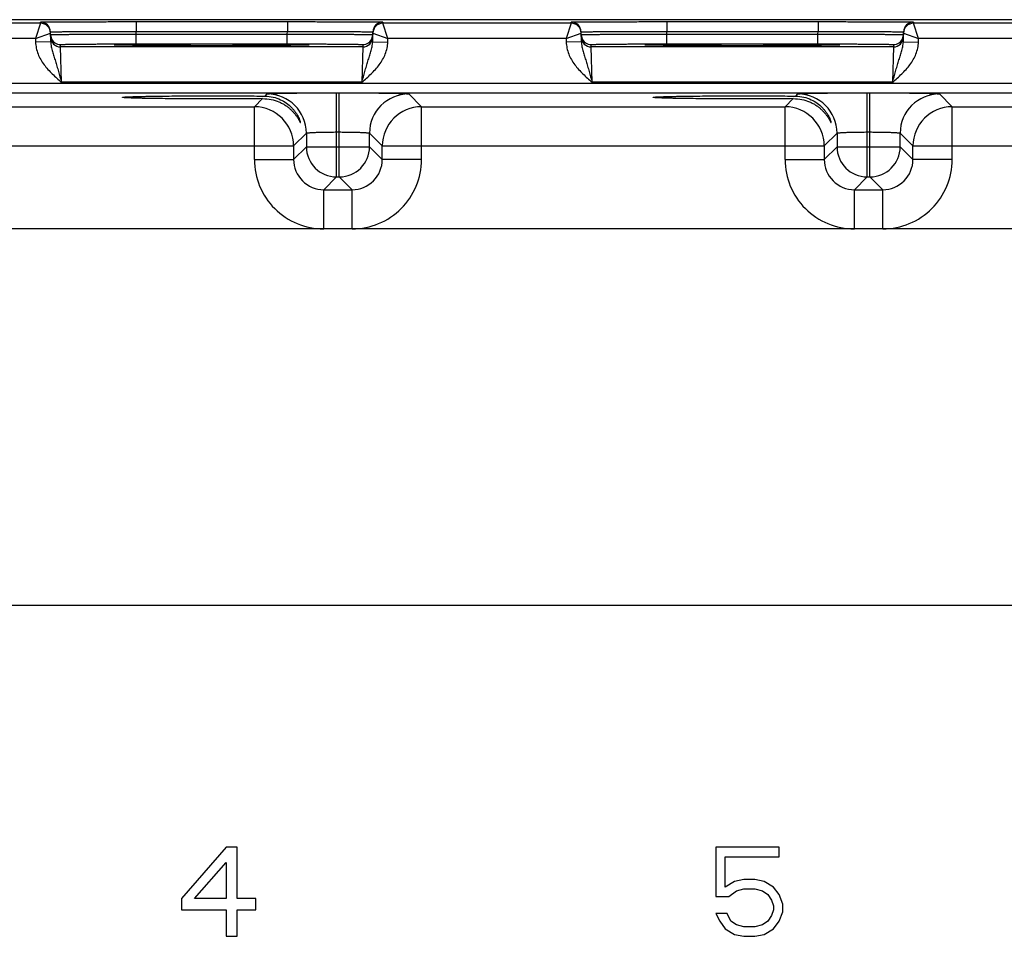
# Model space of a CAD drawing. Header units: inches. Extents: x 0 to 34, y 0 to 22.
# Tile 36 of 42: x 20 to 24, y 11.4 to 15.1. Entities that reach past the tile are written whole.
import ezdxf

# ---------------------------------------------------------------- set-up
doc = ezdxf.new("R2010")
doc.units = ezdxf.units.IN
doc.header["$LTSCALE"] = 1.87
doc.header["$MEASUREMENT"] = 0
doc.layers.get('0').update_dxf_attribs({"linetype": 'CONTINUOUS'})

msp = doc.modelspace()

# ---------------------------------------------------------------- linework, layer by layer
at = {"color": 7, "linetype": 'CONTINUOUS'}
for p, q in [((30.5501, 15.0723), (12.9044, 15.0723)), ((20.1233, 15.0578), (19.3748, 15.0578)), ((20.1233, 15.0578), (20.1037, 14.9978)), ((20.1233, 15.0578), (20.1232, 15.0628)), ((20.5032, 15.0645), (20.5032, 15.0252)), ((20.5032, 15.0645), (21.105, 15.0645)), ((21.105, 15.0645), (21.105, 15.0252)), ((21.4849, 15.0628), (21.4848, 15.0578)), ((22.2333, 15.0578), (21.4848, 15.0578)), ((21.5044, 14.9978), (21.4848, 15.0578)), ((22.2333, 15.0578), (22.2137, 14.9978)), ((22.2333, 15.0578), (22.2332, 15.0628)), ((22.6132, 15.0645), (23.215, 15.0645)), ((22.6132, 15.0645), (22.6132, 15.0252)), ((23.215, 15.0645), (23.215, 15.0252)), ((23.5949, 15.0628), (23.5948, 15.0578)), ((24.3433, 15.0578), (23.5948, 15.0578)), ((23.6144, 14.9978), (23.5948, 15.0578)), ((20.1037, 14.9978), (19.3944, 14.9978)), ((20.1037, 14.9978), (20.1633, 15.0185)), ((20.1037, 14.9978), (20.1039, 14.9834)), ((20.1639, 14.9845), (20.1632, 15.0235)), ((20.5033, 15.0152), (20.5032, 15.0252)), ((20.5032, 15.0252), (21.105, 15.0252)), ((20.5033, 14.9759), (20.5033, 15.0152)), ((20.5033, 15.0152), (21.1048, 15.0152)), ((21.1048, 15.0152), (21.105, 15.0252)), ((21.1048, 14.9759), (21.1048, 15.0152)), ((21.4442, 14.9845), (21.4449, 15.0235)), ((21.4448, 15.0185), (21.5044, 14.9978)), ((21.5042, 14.9834), (21.5044, 14.9978)), ((22.2137, 14.9978), (21.5044, 14.9978)), ((22.2137, 14.9978), (22.2733, 15.0185)), ((22.2137, 14.9978), (22.2139, 14.9834)), ((22.2739, 14.9845), (22.2732, 15.0235)), ((22.6132, 15.0252), (23.215, 15.0252)), ((22.6133, 15.0152), (22.6132, 15.0252)), ((22.6133, 15.0152), (23.2148, 15.0152)), ((22.6133, 14.9759), (22.6133, 15.0152)), ((23.2148, 15.0152), (23.215, 15.0252)), ((23.2148, 14.9759), (23.2148, 15.0152)), ((23.5542, 14.9845), (23.5549, 15.0235)), ((23.5548, 15.0185), (23.6144, 14.9978)), ((23.6142, 14.9834), (23.6144, 14.9978)), ((24.3237, 14.9978), (23.6144, 14.9978)), ((20.1639, 14.9845), (20.1039, 14.9834)), ((20.2036, 14.9639), (20.2034, 14.9733)), ((21.4045, 14.9639), (20.2036, 14.9639)), ((20.2067, 14.8239), (20.2036, 14.9639)), ((20.4456, 14.9709), (20.4228, 14.9716)), ((20.4259, 14.9715), (20.4242, 14.9716)), ((20.4279, 14.9714), (20.4259, 14.9715)), ((20.4315, 14.9713), (20.4279, 14.9714)), ((20.4358, 14.9712), (20.4315, 14.9713)), ((20.4449, 14.971), (20.4358, 14.9712)), ((20.4589, 14.9707), (20.4449, 14.971)), ((20.4803, 14.9704), (20.4589, 14.9707)), ((20.5082, 14.97), (20.4803, 14.9704)), ((20.5033, 14.9759), (21.1048, 14.9759)), ((20.5379, 14.9698), (20.5082, 14.97)), ((20.5734, 14.9695), (20.5379, 14.9698)), ((20.6152, 14.9693), (20.5734, 14.9695)), ((20.6635, 14.9691), (20.6152, 14.9693)), ((20.7179, 14.9689), (20.6635, 14.9691)), ((20.7683, 14.9689), (20.7179, 14.9689)), ((20.8254, 14.9688), (20.7683, 14.9689)), ((20.8846, 14.9689), (20.8254, 14.9688)), ((20.937, 14.969), (20.8846, 14.9689)), ((20.9828, 14.9692), (20.937, 14.969)), ((21.0228, 14.9694), (20.9828, 14.9692)), ((21.0632, 14.9697), (21.0228, 14.9694)), ((21.0949, 14.97), (21.0632, 14.9697)), ((21.1234, 14.9703), (21.0949, 14.97)), ((21.1456, 14.9706), (21.1234, 14.9703)), ((21.1605, 14.9709), (21.1456, 14.9706)), ((21.1703, 14.9711), (21.1605, 14.9709)), ((21.1854, 14.9716), (21.1626, 14.9709)), ((21.1765, 14.9713), (21.1703, 14.9711)), ((21.1803, 14.9714), (21.1765, 14.9713)), ((21.1824, 14.9715), (21.1803, 14.9714)), ((21.1841, 14.9716), (21.1824, 14.9715)), ((21.1854, 14.9717), (21.1841, 14.9716)), ((21.4045, 14.9639), (21.4014, 14.8239)), ((21.4047, 14.9733), (21.4045, 14.9639)), ((21.4442, 14.9845), (21.5042, 14.9834)), ((22.2739, 14.9845), (22.2139, 14.9834)), ((22.3136, 14.9639), (22.3134, 14.9733)), ((23.5145, 14.9639), (22.3136, 14.9639)), ((22.3167, 14.8239), (22.3136, 14.9639)), ((22.5556, 14.9709), (22.5328, 14.9716)), ((22.5359, 14.9715), (22.5342, 14.9716)), ((22.5379, 14.9714), (22.5359, 14.9715)), ((22.5415, 14.9713), (22.5379, 14.9714)), ((22.5458, 14.9712), (22.5415, 14.9713)), ((22.5549, 14.971), (22.5458, 14.9712)), ((22.5689, 14.9707), (22.5549, 14.971)), ((22.5903, 14.9704), (22.5689, 14.9707)), ((22.6182, 14.97), (22.5903, 14.9704)), ((22.6133, 14.9759), (23.2148, 14.9759)), ((22.6479, 14.9698), (22.6182, 14.97)), ((22.6834, 14.9695), (22.6479, 14.9698)), ((22.7252, 14.9693), (22.6834, 14.9695)), ((22.7735, 14.9691), (22.7252, 14.9693)), ((22.8279, 14.9689), (22.7735, 14.9691)), ((22.8783, 14.9689), (22.8279, 14.9689)), ((22.9354, 14.9688), (22.8783, 14.9689)), ((22.9946, 14.9689), (22.9354, 14.9688)), ((23.047, 14.969), (22.9946, 14.9689)), ((23.0928, 14.9692), (23.047, 14.969)), ((23.1328, 14.9694), (23.0928, 14.9692)), ((23.1732, 14.9697), (23.1328, 14.9694)), ((23.2049, 14.97), (23.1732, 14.9697)), ((23.2334, 14.9703), (23.2049, 14.97)), ((23.2556, 14.9706), (23.2334, 14.9703)), ((23.2705, 14.9709), (23.2556, 14.9706)), ((23.2803, 14.9711), (23.2705, 14.9709)), ((23.2954, 14.9716), (23.2726, 14.9709)), ((23.2865, 14.9713), (23.2803, 14.9711)), ((23.2903, 14.9714), (23.2865, 14.9713)), ((23.2924, 14.9715), (23.2903, 14.9714)), ((23.2941, 14.9716), (23.2924, 14.9715)), ((23.2954, 14.9717), (23.2941, 14.9716)), ((23.5145, 14.9639), (23.5114, 14.8239)), ((23.5147, 14.9733), (23.5145, 14.9639)), ((23.5542, 14.9845), (23.6142, 14.9834)), ((13.441, 14.8196), (30.1415, 14.8196)), ((21.4014, 14.8239), (20.2067, 14.8239)), ((23.5114, 14.8239), (22.3167, 14.8239)), ((13.441, 14.7816), (30.1415, 14.7816)), ((21.0161, 14.7682), (21.0246, 14.7767)), ((21.3005, 14.4467), (21.3005, 14.7814)), ((21.3005, 14.7814), (21.3116, 14.7814)), ((21.3116, 14.4467), (21.3116, 14.7814)), ((21.5876, 14.7767), (21.6383, 14.726)), ((23.1261, 14.7682), (23.1346, 14.7767)), ((23.4105, 14.7814), (23.4216, 14.7814)), ((23.4105, 14.4467), (23.4105, 14.7814)), ((23.4216, 14.4467), (23.4216, 14.7814)), ((23.6976, 14.7767), (23.7483, 14.726)), ((19.5283, 14.726), (20.9738, 14.726)), ((20.9738, 14.726), (21.006, 14.7582)), ((20.9738, 14.516), (20.9738, 14.726)), ((21.6383, 14.726), (23.0838, 14.726)), ((21.6383, 14.516), (21.6383, 14.726)), ((23.0838, 14.726), (23.116, 14.7582)), ((23.0838, 14.516), (23.0838, 14.726)), ((23.7483, 14.726), (25.1938, 14.726)), ((23.7483, 14.516), (23.7483, 14.726)), ((21.1805, 14.6207), (21.1298, 14.57)), ((21.1805, 14.6207), (21.1805, 14.5667)), ((21.3005, 14.6255), (21.3116, 14.6255)), ((21.4316, 14.5667), (21.4316, 14.6207)), ((21.4316, 14.6207), (21.4824, 14.57)), ((23.2905, 14.6207), (23.2398, 14.57)), ((23.2905, 14.6207), (23.2905, 14.5667)), ((23.4105, 14.6255), (23.4216, 14.6255)), ((23.5416, 14.5667), (23.5416, 14.6207)), ((23.5416, 14.6207), (23.5924, 14.57)), ((19.3724, 14.57), (21.1298, 14.57)), ((21.1298, 14.57), (21.1298, 14.516)), ((21.1805, 14.5667), (21.1298, 14.516)), ((21.1805, 14.5667), (21.4316, 14.5667)), ((21.4316, 14.5667), (21.4824, 14.516)), ((21.4824, 14.516), (21.4824, 14.57)), ((21.4824, 14.57), (23.2398, 14.57)), ((23.2398, 14.57), (23.2398, 14.516)), ((23.2905, 14.5667), (23.2398, 14.516)), ((23.2905, 14.5667), (23.5416, 14.5667)), ((23.5416, 14.5667), (23.5924, 14.516)), ((23.5924, 14.57), (25.3498, 14.57)), ((23.5924, 14.516), (23.5924, 14.57)), ((20.9738, 14.516), (21.1298, 14.516)), ((21.6383, 14.516), (21.4824, 14.516)), ((23.0838, 14.516), (23.2398, 14.516)), ((23.7483, 14.516), (23.5924, 14.516)), ((21.3005, 14.4467), (21.2498, 14.396)), ((21.3005, 14.4467), (21.3116, 14.4467)), ((21.3116, 14.4467), (21.3624, 14.396)), ((23.4105, 14.4467), (23.3598, 14.396)), ((23.4105, 14.4467), (23.4216, 14.4467)), ((23.4216, 14.4467), (23.4724, 14.396)), ((21.2498, 14.396), (21.3624, 14.396)), ((21.2498, 14.24), (21.2498, 14.396)), ((21.3624, 14.24), (21.3624, 14.396)), ((23.3598, 14.396), (23.4724, 14.396)), ((23.3598, 14.24), (23.3598, 14.396)), ((23.4724, 14.24), (23.4724, 14.396)), ((29.8958, 14.24), (13.6753, 14.24)), ((13.6753, 12.7439), (29.8958, 12.7439)), ((20.8616, 11.7804), (20.6844, 11.5769)), ((20.9059, 11.7804), (20.8616, 11.7804)), ((20.9059, 11.5769), (20.9059, 11.7804)), ((23.0602, 11.7804), (22.8092, 11.7804)), ((22.8092, 11.7804), (22.8092, 11.5844)), ((23.0602, 11.7427), (23.0602, 11.7804)), ((20.7361, 11.5769), (20.8616, 11.7201)), ((20.8616, 11.7201), (20.8616, 11.5769)), ((22.8461, 11.7427), (23.0602, 11.7427)), ((22.8461, 11.6221), (22.8461, 11.7427)), ((22.883, 11.6447), (22.8461, 11.6221)), ((22.9199, 11.6523), (22.883, 11.6447)), ((22.9642, 11.6523), (22.9199, 11.6523)), ((23.0011, 11.6447), (22.9642, 11.6523)), ((23.038, 11.6221), (23.0011, 11.6447)), ((22.8609, 11.5844), (22.8904, 11.607)), ((22.8904, 11.607), (22.9199, 11.6146)), ((22.9199, 11.6146), (22.9642, 11.6146)), ((22.9642, 11.6146), (22.9937, 11.607)), ((22.9937, 11.607), (23.0159, 11.5919)), ((23.0159, 11.5919), (23.0306, 11.5693)), ((23.0602, 11.5919), (23.038, 11.6221)), ((23.0749, 11.5543), (23.0602, 11.5919)), ((20.6844, 11.5769), (20.6844, 11.5316)), ((20.8616, 11.5769), (20.7361, 11.5769)), ((20.9797, 11.5769), (20.9059, 11.5769)), ((20.9797, 11.5316), (20.9797, 11.5769)), ((22.8092, 11.5844), (22.8609, 11.5844)), ((23.0306, 11.5693), (23.038, 11.5467)), ((23.0749, 11.5241), (23.0749, 11.5543)), ((20.6844, 11.5316), (20.8616, 11.5316)), ((20.8616, 11.5316), (20.8616, 11.4261)), ((20.9059, 11.5316), (20.9797, 11.5316)), ((20.9059, 11.4261), (20.9059, 11.5316)), ((22.8535, 11.5166), (22.8092, 11.5166)), ((22.8092, 11.5166), (22.8239, 11.4864)), ((22.8682, 11.4864), (22.8535, 11.5166)), ((23.038, 11.5316), (23.0306, 11.509)), ((23.038, 11.5467), (23.038, 11.5316)), ((23.0602, 11.4864), (23.0749, 11.5241)), ((22.8239, 11.4864), (22.8461, 11.4562)), ((22.8904, 11.4713), (22.8682, 11.4864)), ((22.9199, 11.4638), (22.8904, 11.4713)), ((22.9937, 11.4713), (22.9642, 11.4638)), ((23.0159, 11.4864), (22.9937, 11.4713)), ((23.0306, 11.509), (23.0159, 11.4864)), ((23.038, 11.4562), (23.0602, 11.4864)), ((22.8461, 11.4562), (22.883, 11.4336)), ((22.883, 11.4336), (22.9199, 11.4261)), ((22.9642, 11.4638), (22.9199, 11.4638)), ((22.9642, 11.4261), (23.0011, 11.4336)), ((23.0011, 11.4336), (23.038, 11.4562)), ((20.8616, 11.4261), (20.9059, 11.4261)), ((22.9199, 11.4261), (22.9642, 11.4261))]:
    msp.add_line(p, q, dxfattribs=at)
for points in [[(20.4242, 14.9716), (20.4229, 14.9717), (20.4224, 14.9717), (20.4219, 14.9717), (20.4215, 14.9717), (20.4213, 14.9718), (20.4211, 14.9718)], [(21.1871, 14.9718), (21.187, 14.9718), (21.1868, 14.9718), (21.1864, 14.9717), (21.186, 14.9717), (21.1854, 14.9717)], [(22.5342, 14.9716), (22.5329, 14.9717), (22.5324, 14.9717), (22.5319, 14.9717), (22.5315, 14.9717), (22.5313, 14.9718), (22.5311, 14.9718)], [(23.2971, 14.9718), (23.297, 14.9718), (23.2968, 14.9718), (23.2964, 14.9717), (23.296, 14.9717), (23.2954, 14.9717)]]:
    msp.add_lwpolyline(points, dxfattribs=at)
for centre, radius, start, end in [((20.1232, 15.0228), 0.04, 1.0003, 90.0003), ((20.1233, 15.0178), 0.04, 1.0003, 90.0003), ((21.4848, 15.0178), 0.04, 89.9997, 178.9997), ((21.4849, 15.0228), 0.04, 89.9997, 178.9997), ((22.2332, 15.0228), 0.04, 1.0003, 90.0003), ((22.2333, 15.0178), 0.04, 1.0003, 90.0003), ((23.5948, 15.0178), 0.04, 89.9997, 178.9997), ((23.5949, 15.0228), 0.04, 89.9997, 178.9997), ((20.1233, 15.0178), 0.0401, 1.0074, 8.1804), ((20.2036, 15.0133), 0.0402, 181.0528, 198.7479), ((20.2036, 15.0039), 0.04, 180.9999, 270.0003), ((20.2034, 15.0133), 0.04, 198.8014, 270.0007), ((21.4045, 15.0039), 0.04, 269.9997, 359.0001), ((21.4047, 15.0133), 0.04, 269.9993, 341.1986), ((21.4045, 15.0133), 0.0402, 341.2521, 358.9472), ((21.4848, 15.0178), 0.0401, 171.8201, 178.9927), ((22.2333, 15.0178), 0.0401, 1.0074, 8.1804), ((22.3136, 15.0133), 0.0402, 181.0528, 198.7479), ((22.3136, 15.0039), 0.04, 180.9999, 270.0003), ((22.3134, 15.0133), 0.04, 198.8014, 270.0007), ((23.5145, 15.0039), 0.04, 269.9997, 359.0001), ((23.5147, 15.0133), 0.04, 269.9993, 341.1986), ((23.5145, 15.0133), 0.0402, 341.2521, 358.9472), ((23.5948, 15.0178), 0.0401, 171.8201, 178.9927), ((21.0245, 14.6207), 0.156, 0.0209, 89.9791), ((21.5876, 14.6207), 0.156, 90.0209, 179.9791), ((23.1345, 14.6207), 0.156, 0.0209, 89.9791), ((23.6976, 14.6207), 0.156, 90.0209, 179.9791), ((20.9738, 14.57), 0.156, 0.0209, 89.9791), ((21.6384, 14.57), 0.156, 90.0209, 179.9791), ((23.0838, 14.57), 0.156, 0.0209, 89.9791), ((23.7484, 14.57), 0.156, 90.0209, 179.9791), ((21.3005, 14.5667), 0.12, 180.021, 269.979), ((21.3116, 14.5667), 0.12, 270.021, 359.979), ((23.4105, 14.5667), 0.12, 180.021, 269.979), ((23.4216, 14.5667), 0.12, 270.021, 359.979), ((21.2497, 14.5159), 0.2759, 179.9966, 270.0034), ((21.2497, 14.5159), 0.1199, 179.9646, 270.0355), ((21.3624, 14.5159), 0.2759, 269.9966, 0.0034), ((21.3625, 14.5159), 0.1199, 269.9646, 0.0355), ((23.3597, 14.5159), 0.2759, 179.9966, 270.0034), ((23.3597, 14.5159), 0.1199, 179.9646, 270.0355), ((23.4724, 14.5159), 0.2759, 269.9966, 0.0034), ((23.4725, 14.5159), 0.1199, 269.9646, 0.0355)]:
    msp.add_arc(centre, radius, start, end, dxfattribs=at)
for points, knots in [([(20.1232, 15.0628), (20.1232, 15.0628), (20.1233, 15.0628), (20.1234, 15.0628), (20.1235, 15.0629), (20.1238, 15.0629), (20.1243, 15.0629), (20.1251, 15.063), (20.1262, 15.063), (20.1274, 15.063), (20.1289, 15.0631), (20.1313, 15.0631), (20.1349, 15.0632), (20.1399, 15.0633), (20.1457, 15.0634), (20.1524, 15.0634), (20.16, 15.0635), (20.1717, 15.0636), (20.1883, 15.0637), (20.2104, 15.0639), (20.2353, 15.064), (20.2629, 15.0641), (20.2927, 15.0642), (20.3246, 15.0643), (20.3582, 15.0643), (20.3932, 15.0644), (20.4417, 15.0644), (20.4784, 15.0645), (20.5032, 15.0645)], [0, 0, 0, 0, 0.000092, 0.000323, 0.000702, 0.001231, 0.002737, 0.004843, 0.007547, 0.010849, 0.014746, 0.019237, 0.029987, 0.043073, 0.058463, 0.076123, 0.096008, 0.118071, 0.168514, 0.226966, 0.292866, 0.365578, 0.444402, 0.528578, 0.617296, 0.7097, 0.8049, 1, 1, 1, 1]), ([(21.105, 15.0645), (21.1297, 15.0645), (21.1664, 15.0644), (21.2149, 15.0644), (21.2499, 15.0643), (21.2835, 15.0643), (21.3154, 15.0642), (21.3452, 15.0641), (21.3728, 15.064), (21.3977, 15.0639), (21.4199, 15.0637), (21.4364, 15.0636), (21.4481, 15.0635), (21.4557, 15.0634), (21.4624, 15.0634), (21.4682, 15.0633), (21.4732, 15.0632), (21.4768, 15.0631), (21.4792, 15.0631), (21.4807, 15.063), (21.4819, 15.063), (21.483, 15.063), (21.4838, 15.0629), (21.4843, 15.0629), (21.4846, 15.0629), (21.4847, 15.0628), (21.4848, 15.0628), (21.4849, 15.0628), (21.4849, 15.0628)], [0, 0, 0, 0, 0.1951, 0.2903, 0.382704, 0.471422, 0.555598, 0.634422, 0.707134, 0.773034, 0.831486, 0.881929, 0.903992, 0.923877, 0.941537, 0.956927, 0.970014, 0.980763, 0.985254, 0.989151, 0.992453, 0.995157, 0.997263, 0.998769, 0.999298, 0.999677, 0.999908, 1, 1, 1, 1]), ([(22.2332, 15.0628), (22.2332, 15.0628), (22.2333, 15.0628), (22.2334, 15.0628), (22.2335, 15.0629), (22.2338, 15.0629), (22.2343, 15.0629), (22.2351, 15.063), (22.2362, 15.063), (22.2374, 15.063), (22.2389, 15.0631), (22.2413, 15.0631), (22.2449, 15.0632), (22.2499, 15.0633), (22.2557, 15.0634), (22.2624, 15.0634), (22.27, 15.0635), (22.2817, 15.0636), (22.2983, 15.0637), (22.3204, 15.0639), (22.3453, 15.064), (22.3729, 15.0641), (22.4027, 15.0642), (22.4346, 15.0643), (22.4682, 15.0643), (22.5032, 15.0644), (22.5517, 15.0644), (22.5884, 15.0645), (22.6132, 15.0645)], [0, 0, 0, 0, 0.000092, 0.000323, 0.000702, 0.001231, 0.002737, 0.004843, 0.007547, 0.010849, 0.014746, 0.019237, 0.029987, 0.043073, 0.058463, 0.076123, 0.096008, 0.118071, 0.168514, 0.226966, 0.292866, 0.365578, 0.444402, 0.528578, 0.617296, 0.7097, 0.8049, 1, 1, 1, 1]), ([(23.215, 15.0645), (23.2397, 15.0645), (23.2764, 15.0644), (23.3249, 15.0644), (23.3599, 15.0643), (23.3935, 15.0643), (23.4254, 15.0642), (23.4552, 15.0641), (23.4828, 15.064), (23.5077, 15.0639), (23.5299, 15.0637), (23.5464, 15.0636), (23.5581, 15.0635), (23.5657, 15.0634), (23.5724, 15.0634), (23.5782, 15.0633), (23.5832, 15.0632), (23.5868, 15.0631), (23.5892, 15.0631), (23.5907, 15.063), (23.5919, 15.063), (23.593, 15.063), (23.5938, 15.0629), (23.5943, 15.0629), (23.5946, 15.0629), (23.5947, 15.0628), (23.5948, 15.0628), (23.5949, 15.0628), (23.5949, 15.0628)], [0, 0, 0, 0, 0.1951, 0.2903, 0.382704, 0.471422, 0.555598, 0.634422, 0.707134, 0.773034, 0.831486, 0.881929, 0.903992, 0.923877, 0.941537, 0.956927, 0.970014, 0.980763, 0.985254, 0.989151, 0.992453, 0.995157, 0.997263, 0.998769, 0.999298, 0.999677, 0.999908, 1, 1, 1, 1]), ([(20.1632, 15.0235), (20.1632, 15.0235), (20.1634, 15.0236), (20.1637, 15.0236), (20.1642, 15.0237), (20.1649, 15.0237), (20.1659, 15.0238), (20.167, 15.0238), (20.1683, 15.0239), (20.1705, 15.024), (20.1737, 15.0241), (20.1781, 15.0242), (20.1833, 15.0243), (20.1893, 15.0244), (20.1961, 15.0244), (20.2066, 15.0246), (20.2214, 15.0247), (20.2412, 15.0248), (20.2635, 15.025), (20.2882, 15.0251), (20.3149, 15.0252), (20.3434, 15.0252), (20.3843, 15.0253), (20.4377, 15.0253), (20.481, 15.0252), (20.5032, 15.0252)], [0, 0, 0, 0, 0.000343, 0.001258, 0.002769, 0.004877, 0.007583, 0.010885, 0.014783, 0.019274, 0.030023, 0.043108, 0.058497, 0.076155, 0.096038, 0.118099, 0.168538, 0.226986, 0.292883, 0.365592, 0.444414, 0.528588, 0.617304, 0.804905, 1, 1, 1, 1]), ([(20.1634, 15.0126), (20.1634, 15.0126), (20.1636, 15.0127), (20.1639, 15.0127), (20.1644, 15.0127), (20.1651, 15.0128), (20.166, 15.0128), (20.1672, 15.0129), (20.1685, 15.0129), (20.1707, 15.013), (20.1739, 15.0131), (20.1783, 15.0132), (20.1835, 15.0133), (20.1895, 15.0134), (20.1963, 15.0135), (20.2067, 15.0136), (20.2216, 15.0138), (20.2414, 15.014), (20.2637, 15.0142), (20.2884, 15.0143), (20.3151, 15.0145), (20.3436, 15.0147), (20.3844, 15.0149), (20.4379, 15.0151), (20.4812, 15.0152), (20.5033, 15.0152)], [0, 0, 0, 0, 0.00033, 0.001241, 0.002749, 0.004856, 0.007562, 0.010864, 0.014762, 0.019252, 0.030002, 0.043087, 0.058478, 0.076136, 0.09602, 0.118081, 0.168521, 0.226971, 0.292867, 0.365577, 0.444399, 0.528574, 0.617291, 0.804896, 1, 1, 1, 1]), ([(21.1048, 15.0152), (21.1269, 15.0152), (21.1703, 15.0151), (21.2237, 15.0149), (21.2645, 15.0147), (21.293, 15.0145), (21.3198, 15.0143), (21.3444, 15.0142), (21.3667, 15.014), (21.3865, 15.0138), (21.4014, 15.0136), (21.4118, 15.0135), (21.4186, 15.0134), (21.4246, 15.0133), (21.4298, 15.0132), (21.4343, 15.0131), (21.4375, 15.013), (21.4396, 15.0129), (21.441, 15.0129), (21.4421, 15.0128), (21.443, 15.0128), (21.4437, 15.0127), (21.4442, 15.0127), (21.4445, 15.0127), (21.4447, 15.0126), (21.4447, 15.0126)], [0, 0, 0, 0, 0.195104, 0.382709, 0.471426, 0.555601, 0.634423, 0.707132, 0.773029, 0.831478, 0.881918, 0.90398, 0.923864, 0.941522, 0.956912, 0.969998, 0.980748, 0.985238, 0.989136, 0.992438, 0.995144, 0.997251, 0.998759, 0.99967, 1, 1, 1, 1]), ([(21.105, 15.0252), (21.1271, 15.0252), (21.1704, 15.0253), (21.2239, 15.0253), (21.2647, 15.0252), (21.2932, 15.0252), (21.3199, 15.0251), (21.3446, 15.025), (21.3669, 15.0248), (21.3867, 15.0247), (21.4016, 15.0246), (21.412, 15.0244), (21.4188, 15.0244), (21.4248, 15.0243), (21.43, 15.0242), (21.4344, 15.0241), (21.4377, 15.024), (21.4398, 15.0239), (21.4411, 15.0238), (21.4423, 15.0238), (21.4432, 15.0237), (21.4439, 15.0237), (21.4444, 15.0236), (21.4447, 15.0236), (21.4449, 15.0235), (21.4449, 15.0235)], [0, 0, 0, 0, 0.195095, 0.382696, 0.471411, 0.555586, 0.634408, 0.707117, 0.773013, 0.831462, 0.881901, 0.903962, 0.923845, 0.941503, 0.956892, 0.969977, 0.980726, 0.985217, 0.989114, 0.992417, 0.995123, 0.997231, 0.998742, 0.999657, 1, 1, 1, 1]), ([(22.2732, 15.0235), (22.2732, 15.0235), (22.2734, 15.0236), (22.2737, 15.0236), (22.2742, 15.0237), (22.2749, 15.0237), (22.2759, 15.0238), (22.277, 15.0238), (22.2783, 15.0239), (22.2805, 15.024), (22.2837, 15.0241), (22.2881, 15.0242), (22.2933, 15.0243), (22.2993, 15.0244), (22.3061, 15.0244), (22.3166, 15.0246), (22.3314, 15.0247), (22.3512, 15.0248), (22.3735, 15.025), (22.3982, 15.0251), (22.4249, 15.0252), (22.4534, 15.0252), (22.4943, 15.0253), (22.5477, 15.0253), (22.591, 15.0252), (22.6132, 15.0252)], [0, 0, 0, 0, 0.000343, 0.001258, 0.002769, 0.004877, 0.007583, 0.010885, 0.014783, 0.019274, 0.030023, 0.043108, 0.058497, 0.076155, 0.096038, 0.118099, 0.168538, 0.226986, 0.292883, 0.365592, 0.444414, 0.528588, 0.617304, 0.804905, 1, 1, 1, 1]), ([(22.2734, 15.0126), (22.2734, 15.0126), (22.2736, 15.0127), (22.2739, 15.0127), (22.2744, 15.0127), (22.2751, 15.0128), (22.276, 15.0128), (22.2772, 15.0129), (22.2785, 15.0129), (22.2807, 15.013), (22.2839, 15.0131), (22.2883, 15.0132), (22.2935, 15.0133), (22.2995, 15.0134), (22.3063, 15.0135), (22.3167, 15.0136), (22.3316, 15.0138), (22.3514, 15.014), (22.3737, 15.0142), (22.3984, 15.0143), (22.4251, 15.0145), (22.4536, 15.0147), (22.4944, 15.0149), (22.5479, 15.0151), (22.5912, 15.0152), (22.6133, 15.0152)], [0, 0, 0, 0, 0.00033, 0.001241, 0.002749, 0.004856, 0.007562, 0.010864, 0.014762, 0.019252, 0.030002, 0.043087, 0.058478, 0.076136, 0.09602, 0.118081, 0.168521, 0.226971, 0.292867, 0.365577, 0.444399, 0.528574, 0.617291, 0.804896, 1, 1, 1, 1]), ([(23.2148, 15.0152), (23.2369, 15.0152), (23.2803, 15.0151), (23.3337, 15.0149), (23.3745, 15.0147), (23.403, 15.0145), (23.4298, 15.0143), (23.4544, 15.0142), (23.4767, 15.014), (23.4965, 15.0138), (23.5114, 15.0136), (23.5218, 15.0135), (23.5286, 15.0134), (23.5346, 15.0133), (23.5398, 15.0132), (23.5443, 15.0131), (23.5475, 15.013), (23.5496, 15.0129), (23.551, 15.0129), (23.5521, 15.0128), (23.553, 15.0128), (23.5537, 15.0127), (23.5542, 15.0127), (23.5545, 15.0127), (23.5547, 15.0126), (23.5547, 15.0126)], [0, 0, 0, 0, 0.195104, 0.382709, 0.471426, 0.555601, 0.634423, 0.707132, 0.773029, 0.831478, 0.881918, 0.90398, 0.923864, 0.941522, 0.956912, 0.969998, 0.980748, 0.985238, 0.989136, 0.992438, 0.995144, 0.997251, 0.998759, 0.99967, 1, 1, 1, 1]), ([(23.215, 15.0252), (23.2371, 15.0252), (23.2804, 15.0253), (23.3339, 15.0253), (23.3747, 15.0252), (23.4032, 15.0252), (23.4299, 15.0251), (23.4546, 15.025), (23.4769, 15.0248), (23.4967, 15.0247), (23.5116, 15.0246), (23.522, 15.0244), (23.5288, 15.0244), (23.5348, 15.0243), (23.54, 15.0242), (23.5444, 15.0241), (23.5477, 15.024), (23.5498, 15.0239), (23.5511, 15.0238), (23.5523, 15.0238), (23.5532, 15.0237), (23.5539, 15.0237), (23.5544, 15.0236), (23.5547, 15.0236), (23.5549, 15.0235), (23.5549, 15.0235)], [0, 0, 0, 0, 0.195095, 0.382696, 0.471411, 0.555586, 0.634408, 0.707117, 0.773013, 0.831462, 0.881901, 0.903962, 0.923845, 0.941503, 0.956892, 0.969977, 0.980726, 0.985217, 0.989114, 0.992417, 0.995123, 0.997231, 0.998742, 0.999657, 1, 1, 1, 1]), ([(20.1039, 14.9834), (20.1041, 14.9753), (20.106, 14.959), (20.1131, 14.9355), (20.1238, 14.9133), (20.1418, 14.886), (20.1697, 14.8559), (20.1944, 14.8346), (20.2067, 14.8239)], [0, 0, 0, 0, 0.124949, 0.24993, 0.374943, 0.499986, 0.749894, 1, 1, 1, 1]), ([(20.1639, 14.9845), (20.164, 14.9778), (20.1658, 14.9646), (20.1708, 14.9455), (20.1767, 14.9265), (20.1828, 14.9071), (20.1889, 14.8872), (20.197, 14.8594), (20.2028, 14.8382), (20.2067, 14.8239)], [0, 0, 0, 0, 0.120104, 0.238267, 0.357051, 0.478567, 0.603962, 0.733306, 1, 1, 1, 1]), ([(20.2034, 14.9733), (20.2034, 14.9733), (20.2036, 14.9734), (20.2038, 14.9734), (20.2043, 14.9735), (20.2049, 14.9736), (20.2057, 14.9736), (20.2072, 14.9737), (20.2094, 14.9738), (20.2126, 14.9739), (20.2165, 14.9741), (20.2212, 14.9742), (20.2264, 14.9743), (20.2324, 14.9744), (20.2416, 14.9746), (20.2547, 14.9748), (20.2722, 14.975), (20.2919, 14.9752), (20.3136, 14.9753), (20.3372, 14.9755), (20.3624, 14.9756), (20.3984, 14.9758), (20.4456, 14.9759), (20.4838, 14.9759), (20.5033, 14.9759)], [0, 0, 0, 0, 0.000367, 0.001291, 0.002806, 0.004918, 0.007626, 0.010931, 0.019321, 0.030071, 0.043156, 0.058545, 0.076201, 0.096083, 0.118142, 0.168576, 0.22702, 0.292911, 0.365614, 0.444431, 0.5286, 0.617312, 0.804907, 1, 1, 1, 1]), ([(20.4166, 14.9722), (20.4166, 14.9723), (20.4167, 14.9723), (20.417, 14.9724), (20.4175, 14.9725), (20.4182, 14.9725), (20.4191, 14.9726), (20.4206, 14.9727), (20.4219, 14.9728), (20.4228, 14.9728)], [0, 0, 0, 0, 0.019717, 0.067873, 0.146432, 0.255698, 0.395739, 0.56652, 1, 1, 1, 1]), ([(20.4228, 14.9716), (20.4219, 14.9717), (20.4206, 14.9717), (20.4191, 14.9718), (20.4182, 14.9719), (20.4175, 14.972), (20.417, 14.9721), (20.4167, 14.9721), (20.4166, 14.9722), (20.4166, 14.9722)], [0, 0, 0, 0, 0.433476, 0.604256, 0.744298, 0.853565, 0.932125, 0.980282, 1, 1, 1, 1]), ([(20.4228, 14.9728), (20.4286, 14.9731), (20.4441, 14.9735), (20.4725, 14.974), (20.5109, 14.9745), (20.5581, 14.9749), (20.6128, 14.9752), (20.6956, 14.9755), (20.8041, 14.9757), (20.9125, 14.9755), (20.9953, 14.9752), (21.05, 14.9749), (21.0972, 14.9745), (21.1356, 14.974), (21.164, 14.9735), (21.1795, 14.9731), (21.1854, 14.9728)], [0, 0, 0, 0, 0.0232, 0.0608, 0.111657, 0.174242, 0.246665, 0.326737, 0.500006, 0.673274, 0.753345, 0.825766, 0.88835, 0.939205, 0.976802, 1, 1, 1, 1]), ([(21.1626, 14.9709), (21.1432, 14.9705), (21.0957, 14.9699), (21.0138, 14.9693), (20.9138, 14.9689), (20.8042, 14.9688), (20.6946, 14.9689), (20.5946, 14.9693), (20.5126, 14.9699), (20.465, 14.9705), (20.4456, 14.9709)], [0, 0, 0, 0, 0.081295, 0.198871, 0.342544, 0.499869, 0.657212, 0.800938, 0.918598, 1, 1, 1, 1]), ([(21.1048, 14.9759), (21.1243, 14.9759), (21.1626, 14.9759), (21.2097, 14.9758), (21.2457, 14.9756), (21.2709, 14.9755), (21.2945, 14.9753), (21.3162, 14.9752), (21.3359, 14.975), (21.3534, 14.9748), (21.3665, 14.9746), (21.3757, 14.9744), (21.3817, 14.9743), (21.387, 14.9742), (21.3916, 14.9741), (21.3955, 14.9739), (21.3987, 14.9738), (21.401, 14.9737), (21.4024, 14.9736), (21.4032, 14.9736), (21.4038, 14.9735), (21.4043, 14.9734), (21.4045, 14.9734), (21.4047, 14.9733), (21.4047, 14.9733)], [0, 0, 0, 0, 0.195093, 0.382688, 0.4714, 0.555569, 0.634386, 0.707089, 0.77298, 0.831424, 0.881858, 0.903917, 0.923799, 0.941455, 0.956844, 0.969929, 0.980679, 0.989069, 0.992374, 0.995082, 0.997194, 0.998709, 0.999633, 1, 1, 1, 1]), ([(21.1854, 14.9728), (21.1863, 14.9728), (21.1875, 14.9727), (21.1891, 14.9726), (21.1899, 14.9725), (21.1906, 14.9725), (21.1911, 14.9724), (21.1914, 14.9723), (21.1915, 14.9723), (21.1915, 14.9722)], [0, 0, 0, 0, 0.433479, 0.604259, 0.7443, 0.853566, 0.932126, 0.980282, 1, 1, 1, 1]), ([(21.1915, 14.9722), (21.1915, 14.9722), (21.1914, 14.9721), (21.1911, 14.9721), (21.1906, 14.972), (21.1899, 14.9719), (21.1891, 14.9718), (21.1875, 14.9717), (21.1863, 14.9717), (21.1854, 14.9716)], [0, 0, 0, 0, 0.019718, 0.067874, 0.146433, 0.2557, 0.395742, 0.566522, 1, 1, 1, 1]), ([(21.4014, 14.8239), (21.4053, 14.8382), (21.4111, 14.8594), (21.4192, 14.8872), (21.4253, 14.9071), (21.4314, 14.9265), (21.4373, 14.9455), (21.4423, 14.9646), (21.4441, 14.9778), (21.4442, 14.9845)], [0, 0, 0, 0, 0.266694, 0.396038, 0.521433, 0.642949, 0.761733, 0.879896, 1, 1, 1, 1]), ([(21.4014, 14.8239), (21.4137, 14.8346), (21.4384, 14.8559), (21.4663, 14.886), (21.4843, 14.9133), (21.495, 14.9355), (21.5022, 14.959), (21.504, 14.9753), (21.5042, 14.9834)], [0, 0, 0, 0, 0.250117, 0.500028, 0.625067, 0.750078, 0.875056, 1, 1, 1, 1]), ([(22.2139, 14.9834), (22.2141, 14.9753), (22.216, 14.959), (22.2231, 14.9355), (22.2338, 14.9133), (22.2518, 14.886), (22.2797, 14.8559), (22.3044, 14.8346), (22.3167, 14.8239)], [0, 0, 0, 0, 0.124949, 0.24993, 0.374943, 0.499986, 0.749894, 1, 1, 1, 1]), ([(22.2739, 14.9845), (22.274, 14.9778), (22.2758, 14.9646), (22.2808, 14.9455), (22.2867, 14.9265), (22.2928, 14.9071), (22.2989, 14.8872), (22.307, 14.8594), (22.3128, 14.8382), (22.3167, 14.8239)], [0, 0, 0, 0, 0.120104, 0.238267, 0.357051, 0.478567, 0.603962, 0.733306, 1, 1, 1, 1]), ([(22.3134, 14.9733), (22.3134, 14.9733), (22.3136, 14.9734), (22.3138, 14.9734), (22.3143, 14.9735), (22.3149, 14.9736), (22.3157, 14.9736), (22.3172, 14.9737), (22.3194, 14.9738), (22.3226, 14.9739), (22.3265, 14.9741), (22.3312, 14.9742), (22.3364, 14.9743), (22.3424, 14.9744), (22.3516, 14.9746), (22.3647, 14.9748), (22.3822, 14.975), (22.4019, 14.9752), (22.4236, 14.9753), (22.4472, 14.9755), (22.4724, 14.9756), (22.5084, 14.9758), (22.5556, 14.9759), (22.5938, 14.9759), (22.6133, 14.9759)], [0, 0, 0, 0, 0.000367, 0.001291, 0.002806, 0.004918, 0.007626, 0.010931, 0.019321, 0.030071, 0.043156, 0.058545, 0.076201, 0.096083, 0.118142, 0.168576, 0.22702, 0.292911, 0.365614, 0.444431, 0.5286, 0.617312, 0.804907, 1, 1, 1, 1]), ([(22.5266, 14.9722), (22.5266, 14.9723), (22.5267, 14.9723), (22.527, 14.9724), (22.5275, 14.9725), (22.5282, 14.9725), (22.5291, 14.9726), (22.5306, 14.9727), (22.5319, 14.9728), (22.5328, 14.9728)], [0, 0, 0, 0, 0.019717, 0.067873, 0.146432, 0.255698, 0.395739, 0.56652, 1, 1, 1, 1]), ([(22.5328, 14.9716), (22.5319, 14.9717), (22.5306, 14.9717), (22.5291, 14.9718), (22.5282, 14.9719), (22.5275, 14.972), (22.527, 14.9721), (22.5267, 14.9721), (22.5266, 14.9722), (22.5266, 14.9722)], [0, 0, 0, 0, 0.433476, 0.604256, 0.744298, 0.853565, 0.932125, 0.980282, 1, 1, 1, 1]), ([(22.5328, 14.9728), (22.5386, 14.9731), (22.5541, 14.9735), (22.5825, 14.974), (22.6209, 14.9745), (22.6681, 14.9749), (22.7228, 14.9752), (22.8056, 14.9755), (22.9141, 14.9757), (23.0225, 14.9755), (23.1053, 14.9752), (23.16, 14.9749), (23.2072, 14.9745), (23.2456, 14.974), (23.274, 14.9735), (23.2895, 14.9731), (23.2954, 14.9728)], [0, 0, 0, 0, 0.0232, 0.0608, 0.111657, 0.174242, 0.246665, 0.326737, 0.500006, 0.673274, 0.753345, 0.825766, 0.88835, 0.939205, 0.976802, 1, 1, 1, 1]), ([(23.2726, 14.9709), (23.2532, 14.9705), (23.2057, 14.9699), (23.1238, 14.9693), (23.0238, 14.9689), (22.9142, 14.9688), (22.8046, 14.9689), (22.7046, 14.9693), (22.6226, 14.9699), (22.575, 14.9705), (22.5556, 14.9709)], [0, 0, 0, 0, 0.081295, 0.198871, 0.342544, 0.499869, 0.657212, 0.800938, 0.918598, 1, 1, 1, 1]), ([(23.2148, 14.9759), (23.2343, 14.9759), (23.2726, 14.9759), (23.3197, 14.9758), (23.3557, 14.9756), (23.3809, 14.9755), (23.4045, 14.9753), (23.4262, 14.9752), (23.4459, 14.975), (23.4634, 14.9748), (23.4765, 14.9746), (23.4857, 14.9744), (23.4917, 14.9743), (23.497, 14.9742), (23.5016, 14.9741), (23.5055, 14.9739), (23.5087, 14.9738), (23.511, 14.9737), (23.5124, 14.9736), (23.5132, 14.9736), (23.5138, 14.9735), (23.5143, 14.9734), (23.5145, 14.9734), (23.5147, 14.9733), (23.5147, 14.9733)], [0, 0, 0, 0, 0.195093, 0.382688, 0.4714, 0.555569, 0.634386, 0.707089, 0.77298, 0.831424, 0.881858, 0.903917, 0.923799, 0.941455, 0.956844, 0.969929, 0.980679, 0.989069, 0.992374, 0.995082, 0.997194, 0.998709, 0.999633, 1, 1, 1, 1]), ([(23.2954, 14.9728), (23.2963, 14.9728), (23.2975, 14.9727), (23.2991, 14.9726), (23.2999, 14.9725), (23.3006, 14.9725), (23.3011, 14.9724), (23.3014, 14.9723), (23.3015, 14.9723), (23.3015, 14.9722)], [0, 0, 0, 0, 0.433479, 0.604259, 0.7443, 0.853566, 0.932126, 0.980282, 1, 1, 1, 1]), ([(23.3015, 14.9722), (23.3015, 14.9722), (23.3014, 14.9721), (23.3011, 14.9721), (23.3006, 14.972), (23.2999, 14.9719), (23.2991, 14.9718), (23.2975, 14.9717), (23.2963, 14.9717), (23.2954, 14.9716)], [0, 0, 0, 0, 0.019718, 0.067874, 0.146433, 0.2557, 0.395742, 0.566522, 1, 1, 1, 1]), ([(23.5114, 14.8239), (23.5153, 14.8382), (23.5211, 14.8594), (23.5292, 14.8872), (23.5353, 14.9071), (23.5414, 14.9265), (23.5473, 14.9455), (23.5523, 14.9646), (23.5541, 14.9778), (23.5542, 14.9845)], [0, 0, 0, 0, 0.266694, 0.396038, 0.521433, 0.642949, 0.761733, 0.879896, 1, 1, 1, 1]), ([(23.5114, 14.8239), (23.5237, 14.8346), (23.5484, 14.8559), (23.5763, 14.886), (23.5943, 14.9133), (23.605, 14.9355), (23.6122, 14.959), (23.614, 14.9753), (23.6142, 14.9834)], [0, 0, 0, 0, 0.250117, 0.500028, 0.625067, 0.750078, 0.875056, 1, 1, 1, 1]), ([(20.4497, 14.7633), (20.4497, 14.7634), (20.4501, 14.7636), (20.4507, 14.7637), (20.4517, 14.7639), (20.4532, 14.7641), (20.4551, 14.7644), (20.4585, 14.7646), (20.4637, 14.765), (20.4711, 14.7654), (20.4802, 14.7658), (20.4908, 14.7662), (20.503, 14.7665), (20.5165, 14.7669), (20.5314, 14.7672), (20.5476, 14.7675), (20.5717, 14.768), (20.6043, 14.7684), (20.6462, 14.7688), (20.6911, 14.7692), (20.7381, 14.7694), (20.7864, 14.7695), (20.8507, 14.7694), (20.9273, 14.7691), (20.9876, 14.7686), (21.0161, 14.7682)], [0, 0, 0, 0, 0.000527, 0.001708, 0.003612, 0.006247, 0.009612, 0.013706, 0.02406, 0.037276, 0.053316, 0.072106, 0.09354, 0.117502, 0.143877, 0.172556, 0.203414, 0.271045, 0.345417, 0.425153, 0.50873, 0.594532, 0.680934, 0.848958, 1, 1, 1, 1]), ([(21.006, 14.7582), (20.9775, 14.7578), (20.9175, 14.7573), (20.8415, 14.7571), (20.7781, 14.7571), (20.7307, 14.7572), (20.6847, 14.7574), (20.6408, 14.7578), (20.6, 14.7582), (20.5682, 14.7586), (20.5449, 14.759), (20.5291, 14.7594), (20.5146, 14.7597), (20.5015, 14.76), (20.4897, 14.7604), (20.4794, 14.7608), (20.4706, 14.7612), (20.4633, 14.7616), (20.4583, 14.7619), (20.455, 14.7622), (20.4531, 14.7624), (20.4517, 14.7626), (20.4506, 14.7628), (20.4501, 14.763), (20.4497, 14.7632), (20.4497, 14.7633)], [0, 0, 0, 0, 0.153931, 0.323259, 0.409812, 0.495497, 0.578742, 0.657983, 0.731767, 0.798767, 0.829306, 0.857675, 0.883759, 0.90745, 0.928637, 0.947208, 0.963061, 0.976127, 0.986373, 0.990428, 0.993765, 0.996382, 0.998278, 0.999463, 1, 1, 1, 1]), ([(21.0161, 14.7682), (21.0271, 14.7681), (21.0483, 14.7654), (21.0772, 14.7553), (21.1015, 14.7411), (21.1182, 14.7268), (21.1292, 14.7146), (21.1363, 14.7055), (21.1423, 14.6964), (21.1473, 14.6876), (21.1507, 14.6805), (21.1529, 14.6753), (21.1542, 14.6719), (21.1552, 14.6689), (21.156, 14.6665), (21.1565, 14.6647), (21.1567, 14.6637), (21.1567, 14.6634)], [0, 0, 0, 0, 0.177004, 0.338551, 0.486972, 0.624109, 0.688639, 0.750217, 0.808471, 0.862726, 0.911754, 0.933686, 0.953421, 0.970475, 0.984302, 0.99431, 1, 1, 1, 1]), ([(21.0246, 14.7767), (21.0246, 14.7768), (21.0248, 14.7769), (21.0254, 14.777), (21.0265, 14.7772), (21.0284, 14.7774), (21.0309, 14.7777), (21.034, 14.7779), (21.0378, 14.7781), (21.0421, 14.7783), (21.0492, 14.7786), (21.0594, 14.779), (21.0734, 14.7794), (21.0896, 14.7797), (21.1077, 14.7801), (21.1276, 14.7804), (21.1491, 14.7807), (21.1721, 14.7809), (21.205, 14.7812), (21.2479, 14.7814), (21.2828, 14.7814), (21.3005, 14.7814)], [0, 0, 0, 0, 0.000833, 0.002206, 0.006659, 0.013424, 0.022497, 0.033865, 0.047502, 0.063379, 0.081459, 0.124054, 0.174892, 0.233495, 0.299314, 0.37173, 0.450061, 0.533571, 0.621473, 0.807112, 1, 1, 1, 1]), ([(21.3116, 14.7814), (21.3294, 14.7814), (21.3642, 14.7814), (21.4072, 14.7812), (21.44, 14.7809), (21.463, 14.7807), (21.4846, 14.7804), (21.5045, 14.7801), (21.5226, 14.7797), (21.5387, 14.7794), (21.5527, 14.779), (21.563, 14.7786), (21.57, 14.7783), (21.5744, 14.7781), (21.5781, 14.7779), (21.5813, 14.7777), (21.5838, 14.7774), (21.5856, 14.7772), (21.5868, 14.777), (21.5873, 14.7769), (21.5875, 14.7768), (21.5876, 14.7767)], [0, 0, 0, 0, 0.192888, 0.378527, 0.466429, 0.549939, 0.62827, 0.700686, 0.766505, 0.825108, 0.875946, 0.918541, 0.936621, 0.952498, 0.966135, 0.977503, 0.986576, 0.993341, 0.997794, 0.999167, 1, 1, 1, 1]), ([(22.5597, 14.7633), (22.5597, 14.7634), (22.5601, 14.7636), (22.5607, 14.7637), (22.5617, 14.7639), (22.5632, 14.7641), (22.5651, 14.7644), (22.5685, 14.7646), (22.5737, 14.765), (22.5811, 14.7654), (22.5902, 14.7658), (22.6008, 14.7662), (22.613, 14.7665), (22.6265, 14.7669), (22.6414, 14.7672), (22.6576, 14.7675), (22.6817, 14.768), (22.7143, 14.7684), (22.7562, 14.7688), (22.8011, 14.7692), (22.8481, 14.7694), (22.8964, 14.7695), (22.9607, 14.7694), (23.0373, 14.7691), (23.0976, 14.7686), (23.1261, 14.7682)], [0, 0, 0, 0, 0.000527, 0.001708, 0.003612, 0.006247, 0.009612, 0.013706, 0.02406, 0.037276, 0.053316, 0.072106, 0.09354, 0.117502, 0.143877, 0.172556, 0.203414, 0.271045, 0.345417, 0.425153, 0.50873, 0.594532, 0.680934, 0.848958, 1, 1, 1, 1]), ([(23.116, 14.7582), (23.0875, 14.7578), (23.0275, 14.7573), (22.9515, 14.7571), (22.8881, 14.7571), (22.8407, 14.7572), (22.7947, 14.7574), (22.7508, 14.7578), (22.71, 14.7582), (22.6782, 14.7586), (22.6549, 14.759), (22.6391, 14.7594), (22.6246, 14.7597), (22.6115, 14.76), (22.5997, 14.7604), (22.5894, 14.7608), (22.5806, 14.7612), (22.5733, 14.7616), (22.5683, 14.7619), (22.565, 14.7622), (22.5631, 14.7624), (22.5617, 14.7626), (22.5606, 14.7628), (22.5601, 14.763), (22.5597, 14.7632), (22.5597, 14.7633)], [0, 0, 0, 0, 0.153931, 0.323259, 0.409812, 0.495497, 0.578742, 0.657983, 0.731767, 0.798767, 0.829306, 0.857675, 0.883759, 0.90745, 0.928637, 0.947208, 0.963061, 0.976127, 0.986373, 0.990428, 0.993765, 0.996382, 0.998278, 0.999463, 1, 1, 1, 1]), ([(23.1261, 14.7682), (23.1371, 14.7681), (23.1583, 14.7654), (23.1872, 14.7553), (23.2115, 14.7411), (23.2282, 14.7268), (23.2392, 14.7146), (23.2463, 14.7055), (23.2523, 14.6964), (23.2573, 14.6876), (23.2607, 14.6805), (23.2629, 14.6753), (23.2642, 14.6719), (23.2652, 14.6689), (23.266, 14.6665), (23.2665, 14.6647), (23.2667, 14.6637), (23.2667, 14.6634)], [0, 0, 0, 0, 0.177004, 0.338551, 0.486971, 0.624109, 0.688639, 0.750217, 0.808471, 0.862726, 0.911754, 0.933686, 0.953421, 0.970475, 0.984302, 0.99431, 1, 1, 1, 1]), ([(23.1346, 14.7767), (23.1346, 14.7768), (23.1348, 14.7769), (23.1354, 14.777), (23.1365, 14.7772), (23.1384, 14.7774), (23.1409, 14.7777), (23.144, 14.7779), (23.1478, 14.7781), (23.1521, 14.7783), (23.1592, 14.7786), (23.1694, 14.779), (23.1834, 14.7794), (23.1996, 14.7797), (23.2177, 14.7801), (23.2376, 14.7804), (23.2591, 14.7807), (23.2821, 14.7809), (23.315, 14.7812), (23.3579, 14.7814), (23.3928, 14.7814), (23.4105, 14.7814)], [0, 0, 0, 0, 0.000833, 0.002206, 0.006659, 0.013424, 0.022497, 0.033865, 0.047502, 0.063379, 0.081459, 0.124054, 0.174892, 0.233495, 0.299314, 0.37173, 0.450061, 0.533571, 0.621473, 0.807112, 1, 1, 1, 1]), ([(23.4216, 14.7814), (23.4394, 14.7814), (23.4742, 14.7814), (23.5172, 14.7812), (23.55, 14.7809), (23.573, 14.7807), (23.5946, 14.7804), (23.6145, 14.7801), (23.6326, 14.7797), (23.6487, 14.7794), (23.6627, 14.779), (23.673, 14.7786), (23.68, 14.7783), (23.6844, 14.7781), (23.6881, 14.7779), (23.6913, 14.7777), (23.6938, 14.7774), (23.6956, 14.7772), (23.6968, 14.777), (23.6973, 14.7769), (23.6975, 14.7768), (23.6976, 14.7767)], [0, 0, 0, 0, 0.192888, 0.378527, 0.466429, 0.549939, 0.62827, 0.700686, 0.766505, 0.825108, 0.875946, 0.918541, 0.936621, 0.952498, 0.966135, 0.977503, 0.986576, 0.993341, 0.997794, 0.999167, 1, 1, 1, 1]), ([(21.006, 14.7582), (21.0177, 14.7583), (21.04, 14.7562), (21.0662, 14.7481), (21.0845, 14.7393), (21.0968, 14.7321), (21.1079, 14.7241), (21.1178, 14.7157), (21.1266, 14.707), (21.1342, 14.6982), (21.1398, 14.6908), (21.1437, 14.6851), (21.1463, 14.681), (21.1486, 14.6771), (21.1506, 14.6736), (21.1521, 14.6708), (21.1532, 14.6688), (21.1539, 14.6675), (21.1545, 14.6663), (21.1551, 14.6653), (21.1555, 14.6645), (21.1559, 14.6638), (21.1562, 14.6634), (21.1564, 14.6632), (21.1565, 14.6631), (21.1566, 14.6631), (21.1567, 14.6632), (21.1567, 14.6633), (21.1567, 14.6634)], [0, 0, 0, 0, 0.185602, 0.354705, 0.433688, 0.509226, 0.581487, 0.650548, 0.716303, 0.778445, 0.836412, 0.863549, 0.88924, 0.913229, 0.935208, 0.954765, 0.96348, 0.971398, 0.978439, 0.984527, 0.989584, 0.993548, 0.996366, 0.997337, 0.998023, 0.998464, 0.998798, 1, 1, 1, 1]), ([(23.116, 14.7582), (23.1277, 14.7583), (23.15, 14.7562), (23.1762, 14.7481), (23.1945, 14.7393), (23.2068, 14.7321), (23.2179, 14.7241), (23.2278, 14.7157), (23.2366, 14.707), (23.2442, 14.6982), (23.2498, 14.6908), (23.2537, 14.6851), (23.2563, 14.681), (23.2586, 14.6771), (23.2606, 14.6736), (23.2621, 14.6708), (23.2632, 14.6688), (23.2639, 14.6675), (23.2645, 14.6663), (23.2651, 14.6653), (23.2655, 14.6645), (23.2659, 14.6638), (23.2662, 14.6634), (23.2664, 14.6632), (23.2665, 14.6631), (23.2666, 14.6631), (23.2667, 14.6632), (23.2667, 14.6633), (23.2667, 14.6634)], [0, 0, 0, 0, 0.185602, 0.354705, 0.433688, 0.509226, 0.581487, 0.650548, 0.716303, 0.778445, 0.836412, 0.863549, 0.88924, 0.913229, 0.935208, 0.954765, 0.96348, 0.971398, 0.978439, 0.984527, 0.989584, 0.993548, 0.996366, 0.997337, 0.998023, 0.998464, 0.998798, 1, 1, 1, 1]), ([(21.1805, 14.6207), (21.1806, 14.6209), (21.1808, 14.621), (21.1814, 14.6213), (21.1822, 14.6215), (21.1838, 14.6218), (21.1865, 14.6222), (21.1906, 14.6226), (21.1957, 14.623), (21.2018, 14.6234), (21.2088, 14.6238), (21.2166, 14.6241), (21.2253, 14.6244), (21.2382, 14.6248), (21.2556, 14.6252), (21.2776, 14.6254), (21.2928, 14.6255), (21.3005, 14.6255)], [0, 0, 0, 0, 0.0028, 0.007571, 0.014535, 0.023746, 0.048911, 0.082935, 0.125537, 0.176335, 0.234863, 0.300579, 0.37287, 0.451061, 0.62216, 0.807461, 1, 1, 1, 1]), ([(21.3116, 14.6255), (21.3194, 14.6255), (21.3345, 14.6254), (21.3565, 14.6252), (21.3739, 14.6248), (21.3868, 14.6244), (21.3955, 14.6241), (21.4034, 14.6238), (21.4104, 14.6234), (21.4165, 14.623), (21.4216, 14.6226), (21.4256, 14.6222), (21.4283, 14.6218), (21.43, 14.6215), (21.4308, 14.6213), (21.4313, 14.621), (21.4316, 14.6209), (21.4316, 14.6207)], [0, 0, 0, 0, 0.192539, 0.37784, 0.548939, 0.62713, 0.699421, 0.765137, 0.823665, 0.874463, 0.917065, 0.951089, 0.976254, 0.985465, 0.992429, 0.9972, 1, 1, 1, 1]), ([(23.2905, 14.6207), (23.2906, 14.6209), (23.2908, 14.621), (23.2914, 14.6213), (23.2922, 14.6215), (23.2938, 14.6218), (23.2965, 14.6222), (23.3006, 14.6226), (23.3057, 14.623), (23.3118, 14.6234), (23.3188, 14.6238), (23.3266, 14.6241), (23.3353, 14.6244), (23.3482, 14.6248), (23.3656, 14.6252), (23.3876, 14.6254), (23.4028, 14.6255), (23.4105, 14.6255)], [0, 0, 0, 0, 0.0028, 0.007571, 0.014535, 0.023746, 0.048911, 0.082935, 0.125537, 0.176335, 0.234863, 0.300579, 0.37287, 0.451061, 0.62216, 0.807461, 1, 1, 1, 1]), ([(23.4216, 14.6255), (23.4294, 14.6255), (23.4445, 14.6254), (23.4665, 14.6252), (23.4839, 14.6248), (23.4968, 14.6244), (23.5055, 14.6241), (23.5134, 14.6238), (23.5204, 14.6234), (23.5265, 14.623), (23.5316, 14.6226), (23.5356, 14.6222), (23.5383, 14.6218), (23.54, 14.6215), (23.5408, 14.6213), (23.5413, 14.621), (23.5416, 14.6209), (23.5416, 14.6207)], [0, 0, 0, 0, 0.192539, 0.37784, 0.548939, 0.62713, 0.699421, 0.765137, 0.823665, 0.874463, 0.917065, 0.951089, 0.976254, 0.985465, 0.992429, 0.9972, 1, 1, 1, 1])]:
    msp.add_open_spline(points, degree=3, knots=knots, dxfattribs=at)

doc.saveas('drawing.dxf')
